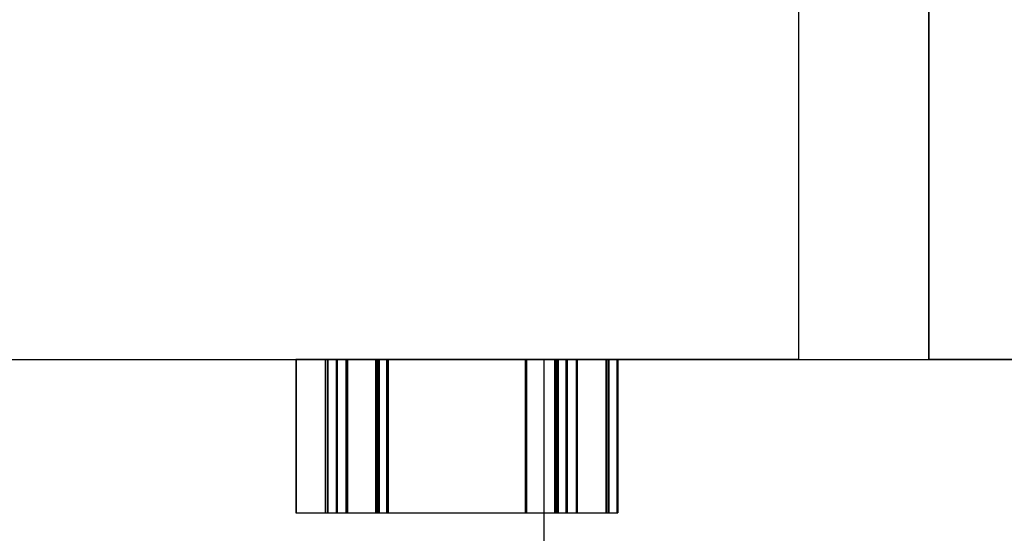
# Model space of a CAD drawing. Header units: inches. Extents: x 0 to 297, y -210 to 0.
# Tile 59 of 82: x 92.34 to 94.27, y -150.14 to -149.13. Entities that reach past the tile are written whole.
import ezdxf

# ---------------------------------------------------------------- set-up
doc = ezdxf.new("R2010")
doc.units = ezdxf.units.IN
doc.header["$MEASUREMENT"] = 0

msp = doc.modelspace()

# ---------------------------------------------------------------- linework, layer by layer
at = {"color": 18, "true_color": 0x000000}
for p, q in [((93.8638, -148.2959), (93.8638, -149.7959)), ((93.8638, -148.2959), (93.8638, -149.7959)), ((94.1188, -149.7959), (94.1188, -148.2959)), ((94.1188, -148.2959), (94.1188, -149.7959)), ((82.2458, -149.7959), (183.8458, -149.7959)), ((92.9802, -149.7959), (92.8812, -149.7959)), ((92.8812, -149.7959), (92.8812, -150.0959)), ((92.8812, -149.7959), (92.9802, -149.7959)), ((92.8812, -149.7959), (92.8812, -150.0959)), ((92.9802, -149.7959), (92.8812, -149.7959)), ((92.8812, -149.7959), (92.8812, -150.0959)), ((92.8812, -149.7959), (92.9802, -149.7959)), ((92.8812, -149.7959), (92.8812, -150.0959)), ((92.9802, -149.7959), (92.8812, -149.7959)), ((92.8812, -149.7959), (92.8812, -150.0959)), ((92.8812, -149.7959), (92.9802, -149.7959)), ((92.8812, -149.7959), (92.8812, -150.0959)), ((92.9802, -149.7959), (92.8812, -149.7959)), ((92.8812, -149.7959), (92.8812, -150.0959)), ((92.8812, -149.7959), (92.9802, -149.7959)), ((92.8812, -149.7959), (92.8812, -150.0959)), ((92.9804, -149.7959), (92.8814, -149.7959)), ((92.8814, -149.7959), (92.8814, -150.0959)), ((92.8814, -149.7959), (92.9804, -149.7959)), ((92.8814, -149.7959), (92.8814, -150.0959)), ((92.9814, -149.7959), (92.8824, -149.7959)), ((92.8824, -149.7959), (92.8824, -150.0959)), ((92.8824, -149.7959), (92.9814, -149.7959)), ((92.8824, -149.7959), (92.8824, -150.0959)), ((93.0378, -149.7959), (92.9388, -149.7959)), ((92.9388, -149.7959), (92.9388, -150.0959)), ((92.9388, -149.7959), (93.0378, -149.7959)), ((92.9388, -149.7959), (92.9388, -150.0959)), ((93.042, -149.7959), (92.943, -149.7959)), ((92.943, -149.7959), (92.943, -150.0959)), ((92.943, -149.7959), (93.042, -149.7959)), ((92.943, -149.7959), (92.943, -150.0959)), ((93.0431, -149.7959), (92.9441, -149.7959)), ((92.9441, -149.7959), (92.9441, -150.0959)), ((92.9441, -149.7959), (93.0431, -149.7959)), ((92.9441, -149.7959), (92.9441, -150.0959)), ((93.0596, -149.7959), (92.9606, -149.7959)), ((92.9606, -149.7959), (92.9606, -150.0959)), ((92.9606, -149.7959), (93.0596, -149.7959)), ((92.9606, -149.7959), (92.9606, -150.0959)), ((93.061, -149.7959), (92.962, -149.7959)), ((92.962, -149.7959), (92.962, -150.0959)), ((92.962, -149.7959), (93.061, -149.7959)), ((92.962, -149.7959), (92.962, -150.0959)), ((93.061, -149.7959), (92.962, -149.7959)), ((92.962, -149.7959), (92.962, -150.0959)), ((92.962, -149.7959), (93.061, -149.7959)), ((92.962, -149.7959), (92.962, -150.0959)), ((92.9802, -150.0959), (92.9802, -149.7959)), ((92.9802, -149.7959), (92.9802, -150.0959)), ((92.9802, -150.0959), (92.9802, -149.7959)), ((92.9802, -149.7959), (92.9802, -150.0959)), ((92.9802, -150.0959), (92.9802, -149.7959)), ((92.9802, -149.7959), (92.9802, -150.0959)), ((92.9802, -150.0959), (92.9802, -149.7959)), ((92.9802, -149.7959), (92.9802, -150.0959)), ((92.9804, -150.0959), (92.9804, -149.7959)), ((92.9804, -149.7959), (92.9804, -150.0959)), ((93.3302, -149.7959), (92.9812, -149.7959)), ((92.9812, -149.7959), (92.9812, -150.0959)), ((92.9812, -149.7959), (93.3302, -149.7959)), ((92.9812, -149.7959), (92.9812, -150.0959)), ((93.3302, -149.7959), (92.9812, -149.7959)), ((92.9812, -149.7959), (92.9812, -150.0959)), ((92.9812, -149.7959), (93.3302, -149.7959)), ((92.9812, -149.7959), (92.9812, -150.0959)), ((93.3302, -149.7959), (92.9812, -149.7959)), ((92.9812, -149.7959), (92.9812, -150.0959)), ((92.9812, -149.7959), (93.3302, -149.7959)), ((92.9812, -149.7959), (92.9812, -150.0959)), ((93.3302, -149.7959), (92.9812, -149.7959)), ((92.9812, -149.7959), (92.9812, -150.0959)), ((92.9812, -149.7959), (93.3302, -149.7959)), ((92.9812, -149.7959), (92.9812, -150.0959)), ((92.9814, -150.0959), (92.9814, -149.7959)), ((92.9814, -149.7959), (92.9814, -150.0959)), ((93.3304, -149.7959), (92.9814, -149.7959)), ((92.9814, -149.7959), (92.9814, -150.0959)), ((92.9814, -149.7959), (93.3304, -149.7959)), ((92.9814, -149.7959), (92.9814, -150.0959)), ((93.3314, -149.7959), (92.9824, -149.7959)), ((92.9824, -149.7959), (92.9824, -150.0959)), ((92.9824, -149.7959), (93.3314, -149.7959)), ((92.9824, -149.7959), (92.9824, -150.0959)), ((93.0378, -150.0959), (93.0378, -149.7959)), ((93.0378, -149.7959), (93.0378, -150.0959)), ((93.3878, -149.7959), (93.0388, -149.7959)), ((93.0388, -149.7959), (93.0388, -150.0959)), ((93.0388, -149.7959), (93.3878, -149.7959)), ((93.0388, -149.7959), (93.0388, -150.0959)), ((93.042, -150.0959), (93.042, -149.7959)), ((93.042, -149.7959), (93.042, -150.0959)), ((93.392, -149.7959), (93.043, -149.7959)), ((93.043, -149.7959), (93.043, -150.0959)), ((93.043, -149.7959), (93.392, -149.7959)), ((93.043, -149.7959), (93.043, -150.0959)), ((93.0431, -150.0959), (93.0431, -149.7959)), ((93.0431, -149.7959), (93.0431, -150.0959)), ((93.3931, -149.7959), (93.0441, -149.7959)), ((93.0441, -149.7959), (93.0441, -150.0959)), ((93.0441, -149.7959), (93.3931, -149.7959)), ((93.0441, -149.7959), (93.0441, -150.0959)), ((93.0596, -150.0959), (93.0596, -149.7959)), ((93.0596, -149.7959), (93.0596, -150.0959)), ((93.4096, -149.7959), (93.0606, -149.7959)), ((93.0606, -149.7959), (93.0606, -150.0959)), ((93.0606, -149.7959), (93.4096, -149.7959)), ((93.0606, -149.7959), (93.0606, -150.0959)), ((93.061, -150.0959), (93.061, -149.7959)), ((93.061, -149.7959), (93.061, -150.0959)), ((93.061, -150.0959), (93.061, -149.7959)), ((93.061, -149.7959), (93.061, -150.0959)), ((93.411, -149.7959), (93.062, -149.7959)), ((93.062, -149.7959), (93.062, -150.0959)), ((93.062, -149.7959), (93.411, -149.7959)), ((93.062, -149.7959), (93.062, -150.0959)), ((93.411, -149.7959), (93.062, -149.7959)), ((93.062, -149.7959), (93.062, -150.0959)), ((93.062, -149.7959), (93.411, -149.7959)), ((93.062, -149.7959), (93.062, -150.0959)), ((93.3302, -150.0959), (93.3302, -149.7959)), ((93.3302, -149.7959), (93.3302, -150.0959)), ((93.3302, -150.0959), (93.3302, -149.7959)), ((93.3302, -149.7959), (93.3302, -150.0959)), ((93.3302, -150.0959), (93.3302, -149.7959)), ((93.3302, -149.7959), (93.3302, -150.0959)), ((93.3302, -150.0959), (93.3302, -149.7959)), ((93.3302, -149.7959), (93.3302, -150.0959)), ((93.3304, -150.0959), (93.3304, -149.7959)), ((93.3304, -149.7959), (93.3304, -150.0959)), ((93.4302, -149.7959), (93.3312, -149.7959)), ((93.3312, -149.7959), (93.3312, -150.0959)), ((93.3312, -149.7959), (93.4302, -149.7959)), ((93.3312, -149.7959), (93.3312, -150.0959)), ((93.4302, -149.7959), (93.3312, -149.7959)), ((93.3312, -149.7959), (93.3312, -150.0959)), ((93.3312, -149.7959), (93.4302, -149.7959)), ((93.3312, -149.7959), (93.3312, -150.0959)), ((93.4302, -149.7959), (93.3312, -149.7959)), ((93.3312, -149.7959), (93.3312, -150.0959)), ((93.3312, -149.7959), (93.4302, -149.7959)), ((93.3312, -149.7959), (93.3312, -150.0959)), ((93.4302, -149.7959), (93.3312, -149.7959)), ((93.3312, -149.7959), (93.3312, -150.0959)), ((93.3312, -149.7959), (93.4302, -149.7959)), ((93.3312, -149.7959), (93.3312, -150.0959)), ((93.3314, -150.0959), (93.3314, -149.7959)), ((93.3314, -149.7959), (93.3314, -150.0959)), ((93.4304, -149.7959), (93.3314, -149.7959)), ((93.3314, -149.7959), (93.3314, -150.0959)), ((93.3314, -149.7959), (93.4304, -149.7959)), ((93.3314, -149.7959), (93.3314, -150.0959)), ((93.4314, -149.7959), (93.3324, -149.7959)), ((93.3324, -149.7959), (93.3324, -150.0959)), ((93.3324, -149.7959), (93.4314, -149.7959)), ((93.3324, -149.7959), (93.3324, -150.0959)), ((93.3663, -149.7959), (93.3663, -151.2959)), ((93.8638, -149.7959), (93.3663, -149.7959)), ((93.3663, -149.7959), (93.3843, -149.7959)), ((93.3663, -149.7959), (93.3663, -151.2959)), ((93.3843, -149.7959), (93.4378, -149.7959)), ((93.3878, -150.0959), (93.3878, -149.7959)), ((93.3878, -149.7959), (93.3878, -150.0959)), ((93.4878, -149.7959), (93.3888, -149.7959)), ((93.3888, -149.7959), (93.3888, -150.0959)), ((93.3888, -149.7959), (93.4878, -149.7959)), ((93.3888, -149.7959), (93.3888, -150.0959)), ((93.392, -150.0959), (93.392, -149.7959)), ((93.392, -149.7959), (93.392, -150.0959)), ((93.492, -149.7959), (93.393, -149.7959)), ((93.393, -149.7959), (93.393, -150.0959)), ((93.393, -149.7959), (93.492, -149.7959)), ((93.393, -149.7959), (93.393, -150.0959)), ((93.3931, -150.0959), (93.3931, -149.7959)), ((93.3931, -149.7959), (93.3931, -150.0959)), ((93.4931, -149.7959), (93.3941, -149.7959)), ((93.3941, -149.7959), (93.3941, -150.0959)), ((93.3941, -149.7959), (93.4931, -149.7959)), ((93.3941, -149.7959), (93.3941, -150.0959)), ((93.4096, -150.0959), (93.4096, -149.7959)), ((93.4096, -149.7959), (93.4096, -150.0959)), ((93.5096, -149.7959), (93.4106, -149.7959)), ((93.4106, -149.7959), (93.4106, -150.0959)), ((93.4106, -149.7959), (93.5096, -149.7959)), ((93.4106, -149.7959), (93.4106, -150.0959)), ((93.411, -150.0959), (93.411, -149.7959)), ((93.411, -149.7959), (93.411, -150.0959)), ((93.411, -150.0959), (93.411, -149.7959)), ((93.411, -149.7959), (93.411, -150.0959)), ((93.511, -149.7959), (93.412, -149.7959)), ((93.412, -149.7959), (93.412, -150.0959)), ((93.412, -149.7959), (93.511, -149.7959)), ((93.412, -149.7959), (93.412, -150.0959)), ((93.511, -149.7959), (93.412, -149.7959)), ((93.412, -149.7959), (93.412, -150.0959)), ((93.412, -149.7959), (93.511, -149.7959)), ((93.412, -149.7959), (93.412, -150.0959)), ((93.4302, -150.0959), (93.4302, -149.7959)), ((93.4302, -149.7959), (93.4302, -150.0959)), ((93.4302, -150.0959), (93.4302, -149.7959)), ((93.4302, -149.7959), (93.4302, -150.0959)), ((93.4302, -150.0959), (93.4302, -149.7959)), ((93.4302, -149.7959), (93.4302, -150.0959)), ((93.4302, -150.0959), (93.4302, -149.7959)), ((93.4302, -149.7959), (93.4302, -150.0959)), ((93.4304, -150.0959), (93.4304, -149.7959)), ((93.4304, -149.7959), (93.4304, -150.0959)), ((93.4314, -150.0959), (93.4314, -149.7959)), ((93.4314, -149.7959), (93.4314, -150.0959)), ((93.4378, -149.7959), (93.5233, -149.7959)), ((93.4878, -150.0959), (93.4878, -149.7959)), ((93.4878, -149.7959), (93.4878, -150.0959)), ((93.492, -150.0959), (93.492, -149.7959)), ((93.492, -149.7959), (93.492, -150.0959)), ((93.4931, -150.0959), (93.4931, -149.7959)), ((93.4931, -149.7959), (93.4931, -150.0959)), ((93.5096, -150.0959), (93.5096, -149.7959)), ((93.5096, -149.7959), (93.5096, -150.0959)), ((93.511, -150.0959), (93.511, -149.7959)), ((93.511, -149.7959), (93.511, -150.0959)), ((93.511, -150.0959), (93.511, -149.7959)), ((93.511, -149.7959), (93.511, -150.0959)), ((93.5233, -149.7959), (93.6358, -149.7959)), ((93.6358, -149.7959), (93.7693, -149.7959)), ((93.7693, -149.7959), (93.9158, -149.7959)), ((93.9158, -149.7959), (94.0663, -149.7959)), ((94.0663, -149.7959), (94.2128, -149.7959)), ((94.6163, -149.7959), (94.1188, -149.7959)), ((94.2128, -149.7959), (94.3463, -149.7959)), ((92.8812, -150.0959), (92.9802, -150.0959)), ((92.8812, -150.0959), (92.9802, -150.0959)), ((92.8812, -150.0959), (92.9802, -150.0959)), ((92.8812, -150.0959), (92.9802, -150.0959)), ((92.8812, -150.0959), (92.9802, -150.0959)), ((92.8812, -150.0959), (92.9802, -150.0959)), ((92.8812, -150.0959), (92.9802, -150.0959)), ((92.8812, -150.0959), (92.9802, -150.0959)), ((92.8814, -150.0959), (92.9804, -150.0959)), ((92.8814, -150.0959), (92.9804, -150.0959)), ((92.8824, -150.0959), (92.9814, -150.0959)), ((92.8824, -150.0959), (92.9814, -150.0959)), ((92.9388, -150.0959), (93.0378, -150.0959)), ((92.9388, -150.0959), (93.0378, -150.0959)), ((92.943, -150.0959), (93.042, -150.0959)), ((92.943, -150.0959), (93.042, -150.0959)), ((92.9441, -150.0959), (93.0431, -150.0959)), ((92.9441, -150.0959), (93.0431, -150.0959)), ((92.9606, -150.0959), (93.0596, -150.0959)), ((92.9606, -150.0959), (93.0596, -150.0959)), ((92.962, -150.0959), (93.061, -150.0959)), ((92.962, -150.0959), (93.061, -150.0959)), ((92.962, -150.0959), (93.061, -150.0959)), ((92.962, -150.0959), (93.061, -150.0959)), ((92.9812, -150.0959), (93.3302, -150.0959)), ((92.9812, -150.0959), (93.3302, -150.0959)), ((92.9812, -150.0959), (93.3302, -150.0959)), ((92.9812, -150.0959), (93.3302, -150.0959)), ((92.9812, -150.0959), (93.3302, -150.0959)), ((92.9812, -150.0959), (93.3302, -150.0959)), ((92.9812, -150.0959), (93.3302, -150.0959)), ((92.9812, -150.0959), (93.3302, -150.0959)), ((92.9814, -150.0959), (93.3304, -150.0959)), ((92.9814, -150.0959), (93.3304, -150.0959)), ((92.9824, -150.0959), (93.3314, -150.0959)), ((92.9824, -150.0959), (93.3314, -150.0959)), ((93.0388, -150.0959), (93.3878, -150.0959)), ((93.0388, -150.0959), (93.3878, -150.0959)), ((93.043, -150.0959), (93.392, -150.0959)), ((93.043, -150.0959), (93.392, -150.0959)), ((93.0441, -150.0959), (93.3931, -150.0959)), ((93.0441, -150.0959), (93.3931, -150.0959)), ((93.0606, -150.0959), (93.4096, -150.0959)), ((93.0606, -150.0959), (93.4096, -150.0959)), ((93.062, -150.0959), (93.411, -150.0959)), ((93.062, -150.0959), (93.411, -150.0959)), ((93.062, -150.0959), (93.411, -150.0959)), ((93.062, -150.0959), (93.411, -150.0959)), ((93.3312, -150.0959), (93.4302, -150.0959)), ((93.3312, -150.0959), (93.4302, -150.0959)), ((93.3312, -150.0959), (93.4302, -150.0959)), ((93.3312, -150.0959), (93.4302, -150.0959)), ((93.3312, -150.0959), (93.4302, -150.0959)), ((93.3312, -150.0959), (93.4302, -150.0959)), ((93.3312, -150.0959), (93.4302, -150.0959)), ((93.3312, -150.0959), (93.4302, -150.0959)), ((93.3314, -150.0959), (93.4304, -150.0959)), ((93.3314, -150.0959), (93.4304, -150.0959)), ((93.3324, -150.0959), (93.4314, -150.0959)), ((93.3324, -150.0959), (93.4314, -150.0959)), ((93.3888, -150.0959), (93.4878, -150.0959)), ((93.3888, -150.0959), (93.4878, -150.0959)), ((93.393, -150.0959), (93.492, -150.0959)), ((93.393, -150.0959), (93.492, -150.0959)), ((93.3941, -150.0959), (93.4931, -150.0959)), ((93.3941, -150.0959), (93.4931, -150.0959)), ((93.4106, -150.0959), (93.5096, -150.0959)), ((93.4106, -150.0959), (93.5096, -150.0959)), ((93.412, -150.0959), (93.511, -150.0959)), ((93.412, -150.0959), (93.511, -150.0959)), ((93.412, -150.0959), (93.511, -150.0959)), ((93.412, -150.0959), (93.511, -150.0959))]:
    msp.add_line(p, q, dxfattribs=at)

doc.saveas('drawing.dxf')
